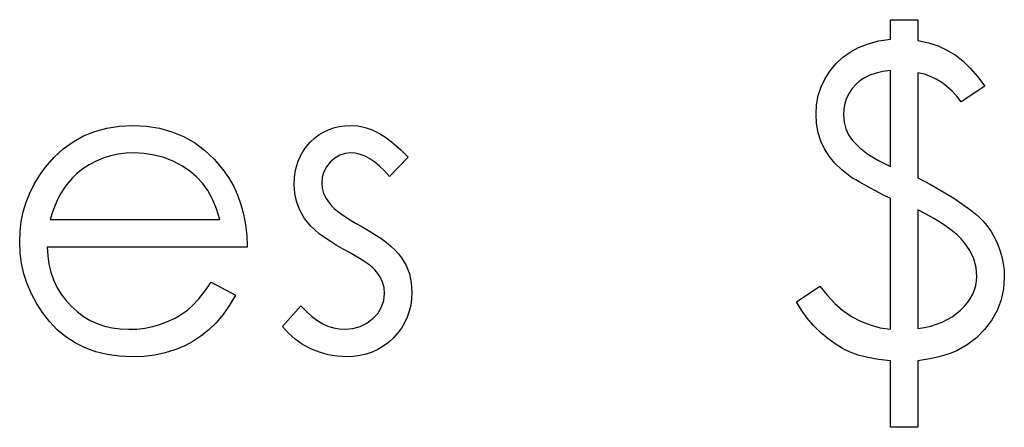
# Model space of a CAD drawing. Header units: inches. Extents: x 370 to 474, y 80 to 168.
# Tile 92 of 170: x 430.763 to 431.206, y 85.309 to 85.493. Entities that reach past the tile are written whole.
import ezdxf

# ---------------------------------------------------------------- set-up
doc = ezdxf.new("R2010")
doc.units = ezdxf.units.IN
doc.header["$LTSCALE"] = 0.5
doc.header["$MEASUREMENT"] = 0

msp = doc.modelspace()

# ---------------------------------------------------------------- linework, layer by layer
at = {"color": 7, "linetype": 'Continuous'}
for p, q in [((431.15491, 85.493), (431.16727, 85.493)), ((431.15491, 85.48417), (431.15491, 85.493)), ((431.16727, 85.493), (431.16727, 85.493)), ((431.16727, 85.493), (431.16727, 85.48359)), ((431.1405, 85.48052), (431.1448, 85.48218)), ((431.1448, 85.48218), (431.14961, 85.48339)), ((431.14961, 85.48339), (431.15491, 85.48417)), ((431.15491, 85.48417), (431.15491, 85.48417)), ((431.16727, 85.48359), (431.16727, 85.48359)), ((431.16727, 85.48359), (431.17199, 85.48256)), ((431.17199, 85.48256), (431.17633, 85.48116)), ((431.13332, 85.47597), (431.13669, 85.47842)), ((431.13669, 85.47842), (431.1405, 85.48052)), ((431.17633, 85.48116), (431.18033, 85.47933)), ((431.18033, 85.47933), (431.18397, 85.47713)), ((431.13034, 85.47315), (431.13332, 85.47597)), ((431.18397, 85.47713), (431.18742, 85.47445)), ((431.18742, 85.47445), (431.19079, 85.47119)), ((431.12545, 85.46644), (431.12772, 85.46998)), ((431.12772, 85.46998), (431.13034, 85.47315)), ((431.14837, 85.46896), (431.14563, 85.46802)), ((431.15146, 85.46962), (431.14837, 85.46896)), ((431.15491, 85.47003), (431.15146, 85.46962)), ((431.15491, 85.42689), (431.15491, 85.47003)), ((431.17014, 85.46838), (431.16727, 85.46909)), ((431.16727, 85.46909), (431.16727, 85.46909)), ((431.16727, 85.46909), (431.16727, 85.42178)), ((431.19079, 85.47119), (431.19408, 85.46738)), ((431.12366, 85.46269), (431.12545, 85.46644)), ((431.14113, 85.46542), (431.13928, 85.46379)), ((431.14323, 85.46683), (431.14113, 85.46542)), ((431.14563, 85.46802), (431.14323, 85.46683)), ((431.17288, 85.46738), (431.17014, 85.46838)), ((431.17547, 85.46614), (431.17288, 85.46738)), ((431.17798, 85.46462), (431.17547, 85.46614)), ((431.18033, 85.46283), (431.17798, 85.46462)), ((431.19408, 85.46738), (431.19731, 85.46297)), ((431.12236, 85.45877), (431.12366, 85.46269)), ((431.13765, 85.46192), (431.13625, 85.45982)), ((431.13928, 85.46379), (431.13765, 85.46192)), ((431.18259, 85.46079), (431.18033, 85.46283)), ((431.18472, 85.45847), (431.18259, 85.46079)), ((431.19731, 85.46297), (431.18671, 85.4559)), ((431.19731, 85.46297), (431.19731, 85.46297)), ((431.12159, 85.45468), (431.12236, 85.45877)), ((431.13514, 85.45756), (431.13434, 85.45521)), ((431.13625, 85.45982), (431.13514, 85.45756)), ((431.18671, 85.4559), (431.18472, 85.45847)), ((431.18671, 85.4559), (431.18671, 85.4559)), ((431.12134, 85.45046), (431.12159, 85.45468)), ((431.13387, 85.4527), (431.13371, 85.4501)), ((431.13434, 85.45521), (431.13387, 85.4527)), ((431.12159, 85.44613), (431.12134, 85.45046)), ((431.12134, 85.45046), (431.12134, 85.45046)), ((431.13371, 85.4501), (431.13371, 85.4501)), ((431.13371, 85.4501), (431.13396, 85.44682)), ((431.13396, 85.44682), (431.13473, 85.44381)), ((430.79151, 85.44061), (430.79659, 85.44265)), ((430.79659, 85.44265), (430.80197, 85.44414)), ((430.80197, 85.44414), (430.80766, 85.445)), ((430.80766, 85.445), (430.81368, 85.4453)), ((430.81368, 85.4453), (430.81368, 85.4453)), ((430.81368, 85.4453), (430.81986, 85.445)), ((430.81986, 85.445), (430.82574, 85.44406)), ((430.82574, 85.44406), (430.83129, 85.44251)), ((430.83129, 85.44251), (430.8365, 85.44036)), ((430.89745, 85.44105), (430.89955, 85.44235)), ((430.89955, 85.44235), (430.90176, 85.44342)), ((430.90176, 85.44342), (430.9041, 85.44425)), ((430.9041, 85.44425), (430.90656, 85.44483)), ((430.90656, 85.44483), (430.90913, 85.44519)), ((430.90913, 85.44519), (430.91183, 85.4453)), ((430.91183, 85.4453), (430.91183, 85.4453)), ((430.91183, 85.4453), (430.91504, 85.44508)), ((430.91504, 85.44508), (430.91824, 85.44442)), ((430.91824, 85.44442), (430.92147, 85.44328)), ((430.92147, 85.44328), (430.9247, 85.44171)), ((431.03036, 85.4453), (431.03036, 85.4453)), ((431.12228, 85.44207), (431.12159, 85.44613)), ((431.13473, 85.44381), (431.136, 85.44105)), ((430.78229, 85.43476), (430.78674, 85.43796)), ((430.78674, 85.43796), (430.79151, 85.44061)), ((430.8365, 85.44036), (430.84142, 85.43757)), ((430.89359, 85.43776), (430.89546, 85.43953)), ((430.89546, 85.43953), (430.89745, 85.44105)), ((430.9247, 85.44171), (430.9279, 85.4397)), ((430.9279, 85.4397), (430.93113, 85.43724)), ((431.12347, 85.43829), (431.12228, 85.44207)), ((431.1251, 85.43476), (431.12347, 85.43829)), ((431.136, 85.44105), (431.13777, 85.43854)), ((431.13777, 85.43854), (431.13777, 85.43854)), ((431.13777, 85.43854), (431.14086, 85.43539)), ((430.77815, 85.43092), (430.78229, 85.43476)), ((430.84142, 85.43757), (430.846, 85.43415)), ((430.846, 85.43415), (430.85028, 85.43012)), ((430.8892, 85.43158), (430.89044, 85.43376)), ((430.89044, 85.43376), (430.8919, 85.43583)), ((430.8919, 85.43583), (430.89359, 85.43776)), ((430.93113, 85.43724), (430.93438, 85.43434)), ((430.93438, 85.43434), (430.93761, 85.43097)), ((431.12722, 85.43144), (431.1251, 85.43476)), ((431.14086, 85.43539), (431.14475, 85.43241)), ((430.77431, 85.42653), (430.77815, 85.43092)), ((430.79709, 85.42923), (430.79405, 85.42763)), ((430.80029, 85.43059), (430.79709, 85.42923)), ((430.80357, 85.43161), (430.80029, 85.43059)), ((430.80702, 85.43235), (430.80357, 85.43161)), ((430.81061, 85.4328), (430.80702, 85.43235)), ((430.81431, 85.43293), (430.81061, 85.4328)), ((430.81884, 85.43271), (430.81431, 85.43293)), ((430.81431, 85.43293), (430.81431, 85.43293)), ((430.82325, 85.432), (430.81884, 85.43271)), ((430.82759, 85.43084), (430.82325, 85.432)), ((430.83178, 85.42918), (430.82759, 85.43084)), ((430.83573, 85.42716), (430.83178, 85.42918)), ((430.85028, 85.43012), (430.85423, 85.42548)), ((430.8874, 85.42686), (430.88818, 85.42929)), ((430.88818, 85.42929), (430.8892, 85.43158)), ((430.9046, 85.43064), (430.90259, 85.42885)), ((430.90684, 85.43191), (430.9046, 85.43064)), ((430.90924, 85.43269), (430.90684, 85.43191)), ((430.91183, 85.43293), (430.90924, 85.43269)), ((430.91396, 85.43277), (430.91183, 85.43293)), ((430.91183, 85.43293), (430.91183, 85.43293)), ((430.91611, 85.43227), (430.91396, 85.43277)), ((430.91826, 85.43144), (430.91611, 85.43227)), ((430.92045, 85.43028), (430.91826, 85.43144)), ((430.9226, 85.42879), (430.92045, 85.43028)), ((430.93761, 85.43097), (430.92922, 85.42233)), ((431.12987, 85.42827), (431.12722, 85.43144)), ((431.14475, 85.43241), (431.14941, 85.42957)), ((431.14941, 85.42957), (431.15491, 85.42689)), ((430.77161, 85.42278), (430.77431, 85.42653)), ((430.77431, 85.42653), (430.77431, 85.42653)), ((430.79115, 85.4257), (430.78836, 85.42349)), ((430.79405, 85.42763), (430.79115, 85.4257)), ((430.83926, 85.42485), (430.83573, 85.42716)), ((430.84241, 85.42222), (430.83926, 85.42485)), ((430.85423, 85.42548), (430.85423, 85.42548)), ((430.85423, 85.42548), (430.85676, 85.42186)), ((430.88682, 85.42432), (430.8874, 85.42686)), ((430.9009, 85.42672), (430.89972, 85.42446)), ((430.90259, 85.42885), (430.9009, 85.42672)), ((430.92481, 85.42697), (430.9226, 85.42879)), ((430.92701, 85.42482), (430.92481, 85.42697)), ((430.92922, 85.42233), (430.92701, 85.42482)), ((431.13302, 85.42526), (431.12987, 85.42827)), ((431.13666, 85.42239), (431.13302, 85.42526)), ((431.15491, 85.42689), (431.15491, 85.42689)), ((430.76923, 85.41888), (430.77161, 85.42278)), ((430.78643, 85.42167), (430.78464, 85.41963)), ((430.78836, 85.42349), (430.78643, 85.42167)), ((430.78836, 85.42349), (430.78836, 85.42349)), ((430.84512, 85.4193), (430.84241, 85.42222)), ((430.85676, 85.42186), (430.85895, 85.41806)), ((430.88638, 85.41888), (430.88649, 85.42167)), ((430.88649, 85.42167), (430.88682, 85.42432)), ((430.899, 85.422), (430.89875, 85.41938)), ((430.89972, 85.42446), (430.899, 85.422)), ((430.92922, 85.42233), (430.92922, 85.42233)), ((431.13779, 85.42164), (431.13666, 85.42239)), ((431.13666, 85.42239), (431.13666, 85.42239)), ((431.13923, 85.42076), (431.13779, 85.42164)), ((431.14102, 85.41971), (431.13923, 85.42076)), ((431.16727, 85.42178), (431.16727, 85.42178)), ((431.16727, 85.42178), (431.17321, 85.41855)), ((430.76725, 85.41488), (430.76923, 85.41888)), ((430.78295, 85.41739), (430.78141, 85.41494)), ((430.78464, 85.41963), (430.78295, 85.41739)), ((430.84749, 85.41599), (430.84512, 85.4193)), ((430.84956, 85.41215), (430.84749, 85.41599)), ((430.85895, 85.41806), (430.86082, 85.414)), ((430.88666, 85.41463), (430.88638, 85.41888)), ((430.88638, 85.41888), (430.88638, 85.41888)), ((430.89875, 85.41938), (430.89875, 85.41938)), ((430.89875, 85.41938), (430.89897, 85.41701)), ((430.89897, 85.41701), (430.8996, 85.41472)), ((431.14315, 85.41855), (431.14102, 85.41971)), ((431.14558, 85.4172), (431.14315, 85.41855)), ((431.14837, 85.41574), (431.14558, 85.4172)), ((431.15146, 85.41411), (431.14837, 85.41574)), ((431.17321, 85.41855), (431.17856, 85.41546)), ((430.76562, 85.41074), (430.76725, 85.41488)), ((430.77997, 85.41223), (430.77865, 85.40933)), ((430.78141, 85.41494), (430.77997, 85.41223)), ((430.85135, 85.40779), (430.84956, 85.41215)), ((430.86082, 85.414), (430.86234, 85.40975)), ((430.88754, 85.41066), (430.88666, 85.41463)), ((430.8996, 85.41472), (430.90068, 85.41245)), ((430.90068, 85.41245), (430.90217, 85.41024)), ((431.15491, 85.41234), (431.15146, 85.41411)), ((431.15491, 85.35344), (431.15491, 85.41234)), ((431.15491, 85.41234), (431.15491, 85.41234)), ((431.17856, 85.41546), (431.18334, 85.41253)), ((431.18334, 85.41253), (431.18751, 85.40975)), ((430.76435, 85.40646), (430.76562, 85.41074)), ((430.77865, 85.40933), (430.77746, 85.40624)), ((430.85282, 85.4029), (430.85135, 85.40779)), ((430.86234, 85.40975), (430.86355, 85.40528)), ((430.88898, 85.40688), (430.88754, 85.41066)), ((430.89099, 85.40337), (430.88898, 85.40688)), ((430.90217, 85.41024), (430.90217, 85.41024)), ((430.90217, 85.41024), (430.90314, 85.40911)), ((430.90314, 85.40911), (430.90435, 85.40795)), ((430.90435, 85.40795), (430.90579, 85.40671)), ((431.17097, 85.40539), (431.16727, 85.40735)), ((431.16727, 85.40735), (431.16727, 85.40735)), ((431.16727, 85.40735), (431.16727, 85.35382)), ((431.18751, 85.40975), (431.19109, 85.40712)), ((431.19109, 85.40712), (431.1941, 85.40467)), ((430.76344, 85.40207), (430.76435, 85.40646)), ((430.77746, 85.40624), (430.77638, 85.4029)), ((430.77638, 85.4029), (430.77638, 85.4029)), ((430.77638, 85.4029), (430.85282, 85.4029)), ((430.86355, 85.40528), (430.86444, 85.40058)), ((430.89226, 85.40169), (430.89099, 85.40337)), ((430.89099, 85.40337), (430.89099, 85.40337)), ((430.90579, 85.40671), (430.90747, 85.40544)), ((430.90747, 85.40544), (430.9094, 85.40412)), ((430.9094, 85.40412), (430.91156, 85.40276)), ((430.91156, 85.40276), (430.91393, 85.40133)), ((431.17437, 85.40345), (431.17097, 85.40539)), ((431.17746, 85.40155), (431.17437, 85.40345)), ((431.1941, 85.40467), (431.19651, 85.40238)), ((431.19651, 85.40238), (431.19833, 85.40022)), ((430.76291, 85.39755), (430.76344, 85.40207)), ((430.86444, 85.40058), (430.86496, 85.39567)), ((430.89381, 85.39998), (430.89226, 85.40169)), ((430.89557, 85.39826), (430.89381, 85.39998)), ((430.89762, 85.39655), (430.89557, 85.39826)), ((430.91393, 85.40133), (430.91655, 85.39986)), ((430.91655, 85.39986), (430.91655, 85.39986)), ((430.91655, 85.39986), (430.91976, 85.39804)), ((430.91976, 85.39804), (430.92268, 85.39625)), ((431.18022, 85.39967), (431.17746, 85.40155)), ((431.1827, 85.39782), (431.18022, 85.39967)), ((431.19833, 85.40022), (431.19833, 85.40022)), ((431.19833, 85.40022), (431.20015, 85.39755)), ((430.76272, 85.39291), (430.76291, 85.39755)), ((430.86496, 85.39567), (430.86518, 85.39054)), ((430.89994, 85.39484), (430.89762, 85.39655)), ((430.90248, 85.3931), (430.89994, 85.39484)), ((430.92268, 85.39625), (430.92536, 85.39445)), ((430.92536, 85.39445), (430.92776, 85.39269)), ((431.18486, 85.396), (431.1827, 85.39782)), ((431.18668, 85.39423), (431.18486, 85.396)), ((431.18822, 85.39247), (431.18668, 85.39423)), ((431.20015, 85.39755), (431.20175, 85.39481)), ((431.20175, 85.39481), (431.20307, 85.392)), ((430.76294, 85.38797), (430.76272, 85.39291)), ((430.76272, 85.39291), (430.76272, 85.39291)), ((430.86518, 85.39054), (430.77509, 85.39054)), ((430.77509, 85.39054), (430.77509, 85.39054)), ((430.77509, 85.39054), (430.77534, 85.38656)), ((430.86518, 85.39054), (430.86518, 85.39054)), ((430.90529, 85.39136), (430.90248, 85.3931)), ((430.90836, 85.38962), (430.90529, 85.39136)), ((430.9112, 85.38808), (430.90836, 85.38962)), ((430.90836, 85.38962), (430.90836, 85.38962)), ((430.92776, 85.39269), (430.92989, 85.39092)), ((430.92989, 85.39092), (430.93176, 85.38918)), ((430.93176, 85.38918), (430.93336, 85.38744)), ((431.19065, 85.38891), (431.18822, 85.39247)), ((431.20307, 85.392), (431.20418, 85.3891)), ((431.20418, 85.3891), (431.20503, 85.38615)), ((430.76355, 85.38314), (430.76294, 85.38797)), ((430.77534, 85.38656), (430.77589, 85.38275)), ((430.91377, 85.38662), (430.9112, 85.38808)), ((430.91608, 85.38524), (430.91377, 85.38662)), ((430.91813, 85.38391), (430.91608, 85.38524)), ((430.93336, 85.38744), (430.93469, 85.38573)), ((430.93469, 85.38573), (430.93469, 85.38573)), ((430.93469, 85.38573), (430.93673, 85.38217)), ((431.19239, 85.38521), (431.19065, 85.38891)), ((431.19341, 85.38134), (431.19239, 85.38521)), ((431.20503, 85.38615), (431.20564, 85.38314)), ((430.7646, 85.37847), (430.76355, 85.38314)), ((430.77589, 85.38275), (430.77677, 85.37913)), ((430.91989, 85.38264), (430.91813, 85.38391)), ((430.92141, 85.38143), (430.91989, 85.38264)), ((430.92265, 85.38029), (430.92141, 85.38143)), ((430.92362, 85.37925), (430.92265, 85.38029)), ((430.93673, 85.38217), (430.93822, 85.37839)), ((431.19377, 85.37731), (431.19341, 85.38134)), ((431.20564, 85.38314), (431.20603, 85.38005)), ((430.76609, 85.37392), (430.7646, 85.37847)), ((430.77677, 85.37913), (430.77799, 85.37571)), ((430.92511, 85.37706), (430.92362, 85.37925)), ((430.92362, 85.37925), (430.92362, 85.37925)), ((430.92616, 85.37475), (430.92511, 85.37706)), ((430.93822, 85.37839), (430.93908, 85.37439)), ((431.19366, 85.37524), (431.19377, 85.37731)), ((431.19377, 85.37731), (431.19377, 85.37731)), ((431.20614, 85.37687), (431.20578, 85.37168)), ((431.20603, 85.38005), (431.20614, 85.37687)), ((431.20614, 85.37687), (431.20614, 85.37687)), ((430.76797, 85.36947), (430.76609, 85.37392)), ((430.77799, 85.37571), (430.77948, 85.37248)), ((430.77948, 85.37248), (430.7813, 85.36942)), ((430.84608, 85.37058), (430.8489, 85.37464)), ((430.8489, 85.37464), (430.85988, 85.36887)), ((430.92679, 85.37226), (430.92616, 85.37475)), ((430.92701, 85.36964), (430.92679, 85.37226)), ((430.93908, 85.37439), (430.93938, 85.37016)), ((431.11251, 85.3658), (431.12311, 85.37287)), ((431.12311, 85.37287), (431.12311, 85.37287)), ((431.12311, 85.37287), (431.12637, 85.36876)), ((431.19275, 85.37124), (431.19333, 85.37323)), ((431.19333, 85.37323), (431.19366, 85.37524)), ((431.20578, 85.37168), (431.2047, 85.36671)), ((430.77026, 85.36517), (430.76797, 85.36947)), ((430.7813, 85.36942), (430.78345, 85.36655)), ((430.84073, 85.36428), (430.84335, 85.36716)), ((430.84335, 85.36716), (430.84608, 85.37058)), ((430.85988, 85.36887), (430.85718, 85.36426)), ((430.85988, 85.36887), (430.85988, 85.36887)), ((430.92668, 85.36647), (430.92701, 85.36964)), ((430.92701, 85.36964), (430.92701, 85.36964)), ((430.93924, 85.36718), (430.93886, 85.36431)), ((430.93938, 85.37016), (430.93924, 85.36718)), ((430.93938, 85.37016), (430.93938, 85.37016)), ((431.12637, 85.36876), (431.12982, 85.36511)), ((431.18971, 85.36564), (431.19096, 85.36746)), ((431.19096, 85.36746), (431.19198, 85.36934)), ((431.19198, 85.36934), (431.19275, 85.37124)), ((430.77299, 85.361), (430.77026, 85.36517)), ((430.78345, 85.36655), (430.78591, 85.36384)), ((430.78591, 85.36384), (430.78861, 85.36141)), ((430.83822, 85.36205), (430.84073, 85.36428)), ((430.85718, 85.36426), (430.85428, 85.36012)), ((430.88108, 85.35471), (430.88928, 85.36404)), ((430.88928, 85.36404), (430.88928, 85.36404)), ((430.88928, 85.36404), (430.89166, 85.36155)), ((430.92409, 85.36078), (430.92572, 85.36354)), ((430.92572, 85.36354), (430.92668, 85.36647)), ((430.93886, 85.36431), (430.93819, 85.36155)), ((431.03036, 85.36404), (431.03036, 85.36404)), ((431.1148, 85.36202), (431.11251, 85.3658)), ((431.11251, 85.3658), (431.11251, 85.3658)), ((431.12982, 85.36511), (431.13346, 85.36194)), ((431.18654, 85.36216), (431.18822, 85.36387)), ((431.18822, 85.36387), (431.18971, 85.36564)), ((431.2047, 85.36671), (431.20288, 85.36199)), ((430.77614, 85.35697), (430.77299, 85.361)), ((430.78861, 85.36141), (430.79146, 85.35929)), ((430.79146, 85.35929), (430.79446, 85.35749)), ((430.82966, 85.35705), (430.83278, 85.35854)), ((430.83278, 85.35854), (430.83562, 85.3602)), ((430.83562, 85.3602), (430.83822, 85.36205)), ((430.85428, 85.36012), (430.85119, 85.35642)), ((430.89166, 85.36155), (430.89406, 85.3594)), ((430.89406, 85.3594), (430.89651, 85.35758)), ((430.91909, 85.35614), (430.92183, 85.35827)), ((430.92183, 85.35827), (430.92409, 85.36078)), ((430.93728, 85.35893), (430.93607, 85.35639)), ((430.93819, 85.36155), (430.93728, 85.35893)), ((431.11739, 85.35846), (431.1148, 85.36202)), ((431.12024, 85.35512), (431.11739, 85.35846)), ((431.13346, 85.36194), (431.13735, 85.35929)), ((431.13735, 85.35929), (431.14141, 85.35708)), ((431.18047, 85.35783), (431.18265, 85.35909)), ((431.18265, 85.35909), (431.18466, 85.36056)), ((431.18466, 85.36056), (431.18654, 85.36216)), ((431.20288, 85.36199), (431.20037, 85.35747)), ((430.77964, 85.35324), (430.77614, 85.35697)), ((430.79446, 85.35749), (430.79764, 85.35603)), ((430.79764, 85.35603), (430.80095, 85.3549)), ((430.80095, 85.3549), (430.80443, 85.3541)), ((430.80443, 85.3541), (430.80804, 85.3536)), ((430.80804, 85.3536), (430.81183, 85.35344)), ((430.81183, 85.35344), (430.81553, 85.35357)), ((430.81553, 85.35357), (430.81914, 85.35402)), ((430.81914, 85.35402), (430.82273, 85.35476)), ((430.82273, 85.35476), (430.82626, 85.35578)), ((430.82626, 85.35578), (430.82966, 85.35705)), ((430.85119, 85.35642), (430.84788, 85.35322)), ((430.88376, 85.3517), (430.88108, 85.35471)), ((430.88108, 85.35471), (430.88108, 85.35471)), ((430.89651, 85.35758), (430.89897, 85.35609)), ((430.89897, 85.35609), (430.90148, 85.35493)), ((430.90148, 85.35493), (430.90405, 85.3541)), ((430.90405, 85.3541), (430.90662, 85.3536)), ((430.90662, 85.3536), (430.90924, 85.35344)), ((430.90924, 85.35344), (430.9128, 85.35374)), ((430.9128, 85.35374), (430.91608, 85.35465)), ((430.91608, 85.35465), (430.91909, 85.35614)), ((430.93463, 85.35399), (430.93292, 85.3517)), ((430.93607, 85.35639), (430.93463, 85.35399)), ((431.12336, 85.35203), (431.12024, 85.35512)), ((431.14141, 85.35708), (431.14572, 85.3554)), ((431.14572, 85.3554), (431.15021, 85.35418)), ((431.15021, 85.35418), (431.15491, 85.35344)), ((431.16727, 85.35382), (431.17023, 85.35429)), ((431.17023, 85.35429), (431.17301, 85.35493)), ((431.17301, 85.35493), (431.17564, 85.35573)), ((431.17564, 85.35573), (431.17812, 85.35669)), ((431.17812, 85.35669), (431.18047, 85.35783)), ((431.20037, 85.35747), (431.19722, 85.35333)), ((430.78351, 85.35001), (430.77964, 85.35324)), ((430.78767, 85.34728), (430.78351, 85.35001)), ((430.81183, 85.35344), (430.81183, 85.35344)), ((430.84437, 85.35043), (430.84067, 85.348)), ((430.84788, 85.35322), (430.84437, 85.35043)), ((430.88677, 85.34902), (430.88376, 85.3517)), ((430.90924, 85.35344), (430.90924, 85.35344)), ((430.93093, 85.34952), (430.92875, 85.34753)), ((430.93292, 85.3517), (430.93093, 85.34952)), ((431.12664, 85.34924), (431.12336, 85.35203)), ((431.12995, 85.34684), (431.12664, 85.34924)), ((431.15491, 85.35344), (431.15491, 85.35344)), ((431.19361, 85.34965), (431.18944, 85.34648)), ((431.19722, 85.35333), (431.19361, 85.34965)), ((430.79215, 85.34504), (430.78767, 85.34728)), ((430.79698, 85.34331), (430.79215, 85.34504)), ((430.83672, 85.3459), (430.83258, 85.34416)), ((430.84067, 85.348), (430.83672, 85.3459)), ((430.89011, 85.34667), (430.88677, 85.34902)), ((430.89378, 85.34469), (430.89011, 85.34667)), ((430.92646, 85.34582), (430.92403, 85.34438)), ((430.92875, 85.34753), (430.92646, 85.34582)), ((431.13329, 85.3448), (431.12995, 85.34684)), ((431.13669, 85.34314), (431.13329, 85.3448)), ((431.18944, 85.34648), (431.1848, 85.34378)), ((430.80211, 85.34206), (430.79698, 85.34331)), ((430.80758, 85.34132), (430.80211, 85.34206)), ((430.81337, 85.34107), (430.80758, 85.34132)), ((430.81859, 85.34126), (430.81337, 85.34107)), ((430.81337, 85.34107), (430.81337, 85.34107)), ((430.82353, 85.34184), (430.81859, 85.34126)), ((430.8282, 85.34281), (430.82353, 85.34184)), ((430.83258, 85.34416), (430.8282, 85.34281)), ((430.89767, 85.34311), (430.89378, 85.34469)), ((430.90165, 85.34198), (430.89767, 85.34311)), ((430.90571, 85.34129), (430.90165, 85.34198)), ((430.90987, 85.34107), (430.90571, 85.34129)), ((430.91296, 85.34121), (430.90987, 85.34107)), ((430.90987, 85.34107), (430.90987, 85.34107)), ((430.91592, 85.34159), (430.91296, 85.34121)), ((430.91876, 85.34226), (430.91592, 85.34159)), ((430.92147, 85.3432), (430.91876, 85.34226)), ((430.92403, 85.34438), (430.92147, 85.3432)), ((431.14039, 85.34182), (431.13669, 85.34314)), ((431.14467, 85.34071), (431.14039, 85.34182)), ((431.1495, 85.33988), (431.14467, 85.34071)), ((431.17724, 85.34113), (431.17255, 85.3401)), ((431.18132, 85.34234), (431.17724, 85.34113)), ((431.1848, 85.34378), (431.18132, 85.34234)), ((431.1848, 85.34378), (431.1848, 85.34378)), ((431.15491, 85.3393), (431.1495, 85.33988)), ((431.15491, 85.30927), (431.15491, 85.3393)), ((431.15491, 85.3393), (431.15491, 85.3393)), ((431.17255, 85.3401), (431.16727, 85.3393)), ((431.16727, 85.3393), (431.16727, 85.3393)), ((431.16727, 85.3393), (431.16727, 85.30927)), ((431.16727, 85.30927), (431.15491, 85.30927)), ((431.15491, 85.30927), (431.15491, 85.30927)), ((431.16727, 85.30927), (431.16727, 85.30927))]:
    msp.add_line(p, q, dxfattribs=at)

doc.saveas('drawing.dxf')
